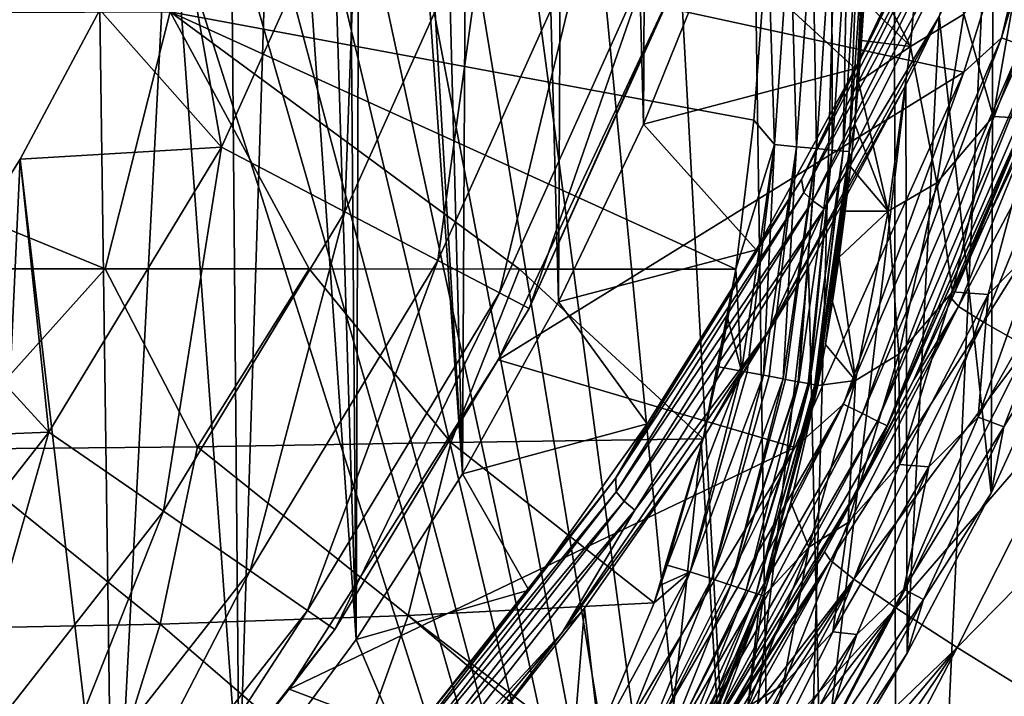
# Model space of a CAD drawing. Header units: metres. Extents: x -109 to 109, y -19 to 107.
# Tile 174 of 256: x 14.81 to 21.31, y 8.41 to 12.88. Entities that reach past the tile are written whole.
import ezdxf

# ---------------------------------------------------------------- set-up
doc = ezdxf.new("R2010")
doc.units = ezdxf.units.M
doc.layers.add('solid_21_412_310_XXX', color=7, linetype='CONTINUOUS')

msp = doc.modelspace()

# ---------------------------------------------------------------- linework, layer by layer
at = {"layer": 'solid_21_412_310_XXX'}
for points in [[(17.099934, 20.505732, -52.132038), (17.730448, 9.876975, -52.132038), (17.146532, 32.052837, -52.132038)], [(17.146532, 32.052837, -52.132038), (17.730448, 9.876975, -52.132038), (17.838753, 30.951698, -52.132038)], [(9.957131, 0.890134, 17.458775), (19.84207, 0.893185, 17.336285), (9.972813, 31.932337, 17.458645)], [(19.84207, 0.893185, 17.336285), (11.123941, 31.24749, 17.448547), (9.972813, 31.932337, 17.458645)], [(19.84207, 0.893185, 17.336285), (11.862994, 30.832388, 17.441483), (11.123941, 31.24749, 17.448547)], [(17.838753, 30.951698, -52.132038), (17.730448, 9.876975, -52.132038), (18.363737, 11.012978, -52.132038)], [(17.838753, 30.951698, -52.132038), (18.363737, 11.012978, -52.132038), (18.460369, 29.809177, -52.132038)], [(19.84207, 0.893185, 17.336285), (12.806711, 30.33012, 17.431803), (11.862994, 30.832388, 17.441483)], [(19.84207, 0.893185, 17.336285), (13.552913, 29.954805, 17.423622), (12.806711, 30.33012, 17.431803)], [(19.84207, 0.893185, 17.336285), (14.36062, 29.569, 17.414248), (13.552913, 29.954805, 17.423622)], [(18.460369, 29.809177, -52.132038), (18.363737, 11.012978, -52.132038), (18.924332, 12.186543, -52.132038)], [(18.460369, 29.809177, -52.132038), (18.924332, 12.186543, -52.132038), (19.008883, 28.629869, -52.132038)], [(19.84207, 0.893185, 17.336285), (15.198314, 29.19058, 17.403952), (14.36062, 29.569, 17.414248)], [(19.84207, 0.893185, 17.336285), (16.114191, 28.802654, 17.392025), (15.198314, 29.19058, 17.403952)], [(19.84207, 0.893185, 17.336285), (17.192173, 28.38032, 17.377096), (16.114191, 28.802654, 17.392025)], [(19.008883, 28.629869, -52.132038), (18.924332, 12.186543, -52.132038), (19.410053, 13.393131, -52.132038)], [(19.84207, 0.893185, 17.336285), (18.357931, 27.959719, 17.359861), (17.192173, 28.38032, 17.377096)], [(19.84207, 0.893185, 17.336285), (19.454344, 27.596323, 17.342621), (18.357931, 27.959719, 17.359861)], [(19.84207, 0.893185, 17.336285), (20.56344, 27.258989, 17.324163), (19.454344, 27.596323, 17.342621)], [(19.84207, 0.893185, 17.336285), (20.595625, 0.893529, 17.323612), (20.56344, 27.258989, 17.324163)], [(20.595625, 0.893529, 17.323612), (21.804319, 26.912794, 17.302299), (20.56344, 27.258989, 17.324163)], [(20.595625, 0.893529, 17.323612), (29.726748, 0.898924, 17.132509), (21.804319, 26.912794, 17.302299)], [(17.099934, 20.505732, -52.132038), (17.06332, 19.387331, -52.132038), (17.730448, 9.876975, -52.132038)], [(17.06332, 19.387331, -52.132038), (16.953644, 18.273758, -52.132038), (17.02693, 8.782978, -52.132038)], [(17.06332, 19.387331, -52.132038), (17.02693, 8.782978, -52.132038), (17.730448, 9.876975, -52.132038)], [(16.953644, 18.273758, -52.132038), (16.771362, 17.169691, -52.132038), (17.02693, 8.782978, -52.132038)], [(16.771362, 17.169691, -52.132038), (16.517265, 16.079937, -52.132038), (17.02693, 8.782978, -52.132038)], [(16.517265, 16.079937, -52.132038), (16.192448, 15.009155, -52.132038), (16.25602, 7.735411, -52.132038)], [(16.517265, 16.079937, -52.132038), (16.25602, 7.735411, -52.132038), (17.02693, 8.782978, -52.132038)], [(21.287853, 12.757586, -39.607712), (22.043417, 15.281345, -39.607712), (21.419014, 12.709847, -39.536732)], [(21.846857, 15.123837, -39.632038), (22.043417, 15.281345, -39.607712), (21.287853, 12.757586, -39.607712)], [(21.038733, 12.529413, -39.632038), (19.060411, 12.959163, -39.632038), (21.846857, 15.123837, -39.632038)], [(21.038733, 12.529413, -39.632038), (21.846857, 15.123837, -39.632038), (21.287853, 12.757586, -39.607712)], [(16.192448, 15.009155, -52.132038), (15.798274, 13.961857, -52.132038), (16.25602, 7.735411, -52.132038)], [(21.737291, 14.972682, -45.712143), (21.232924, 13.690645, -46.309967), (21.749605, 10.902704, -47.610004)], [(16.138723, 12.035477, -50.255417), (15.798274, 13.961857, -52.132038), (17.04203, 14.042542, -50.255417)], [(16.138723, 12.035477, -50.255417), (17.04203, 14.042542, -50.255417), (16.95223, 11.608515, -48.256706)], [(17.04203, 14.042542, -50.255417), (17.901072, 13.716751, -48.256706), (16.95223, 11.608515, -48.256706)], [(15.798274, 13.961857, -52.132038), (15.336464, 12.942623, -52.132038), (15.420752, 6.73839, -52.132038)], [(16.138723, 12.035477, -50.255417), (15.336464, 12.942623, -52.132038), (15.798274, 13.961857, -52.132038)], [(15.798274, 13.961857, -52.132038), (15.420752, 6.73839, -52.132038), (16.25602, 7.735411, -52.132038)], [(21.008692, 13.813261, -46.382542), (20.980021, 13.887981, -46.434395), (19.966717, 11.821311, -47.410763)], [(20.321545, 12.554535, -47.152939), (19.966717, 11.821311, -47.410763), (20.980021, 13.887981, -46.434395)], [(20.907394, 13.797147, -46.565475), (20.321545, 12.554535, -47.152939), (20.980021, 13.887981, -46.434395)], [(19.410053, 13.393131, -52.132038), (20.321545, 12.554535, -47.152939), (20.907394, 13.797147, -46.565475)], [(19.983238, 11.736217, -47.361927), (21.008692, 13.813261, -46.382542), (19.966717, 11.821311, -47.410763)], [(21.072464, 13.763391, -46.334148), (21.008692, 13.813261, -46.382542), (19.983238, 11.736217, -47.361927)], [(16.95223, 11.608515, -48.256706), (17.901072, 13.716751, -48.256706), (17.566458, 11.286143, -46.169186)], [(17.901072, 13.716751, -48.256706), (18.549679, 13.470767, -46.169186), (17.566458, 11.286143, -46.169186)], [(20.041986, 11.680944, -47.313046), (21.072464, 13.763391, -46.334148), (19.983238, 11.736217, -47.361927)], [(21.151896, 13.718343, -46.310474), (21.072464, 13.763391, -46.334148), (20.041986, 11.680944, -47.313046)], [(20.116629, 11.628489, -47.289043), (21.151896, 13.718343, -46.310474), (20.041986, 11.680944, -47.313046)], [(20.116629, 11.628489, -47.289043), (20.876493, 12.898723, -46.679245), (21.151896, 13.718343, -46.310474)], [(20.776802, 13.749568, -68.616005), (20.685835, 12.699341, -68.615883), (20.394197, 13.263292, -72.136444)], [(20.776802, 13.749568, -68.616005), (21.038841, 12.914434, -64.974815), (20.685835, 12.699341, -68.615883)], [(21.232924, 13.690645, -46.309967), (20.876493, 12.898723, -46.679245), (21.218197, 9.750091, -48.147476)], [(21.232924, 13.690645, -46.309967), (21.218197, 9.750091, -48.147476), (21.749605, 10.902704, -47.610004)], [(19.893147, 13.554401, -72.753624), (19.788155, 12.052322, -72.751709), (19.743942, 13.460201, -72.765656)], [(19.935282, 12.038282, -72.718628), (19.788155, 12.052322, -72.751709), (19.893147, 13.554401, -72.753624)], [(19.935282, 12.038282, -72.718628), (19.893147, 13.554401, -72.753624), (20.038828, 13.550299, -72.721069)], [(19.935282, 12.038282, -72.718628), (20.038828, 13.550299, -72.721069), (20.065962, 12.025796, -72.65242)], [(20.038828, 13.550299, -72.721069), (20.168125, 13.54668, -72.656517), (20.065962, 12.025796, -72.65242)], [(20.065962, 12.025796, -72.65242), (20.168125, 13.54668, -72.656517), (20.170296, 12.015868, -72.552727)], [(20.168125, 13.54668, -72.656517), (20.271631, 13.543877, -72.559296), (20.170296, 12.015868, -72.552727)], [(20.170296, 12.015868, -72.552727), (20.271631, 13.543877, -72.559296), (20.242352, 12.009071, -72.424973)], [(20.271631, 13.543877, -72.559296), (20.343838, 13.542041, -72.434319), (20.242352, 12.009071, -72.424973)], [(20.242352, 12.009071, -72.424973), (20.343838, 13.542041, -72.434319), (20.281805, 12.00544, -72.279068)], [(20.343838, 13.542041, -72.434319), (20.384674, 13.541168, -72.29097), (20.281805, 12.00544, -72.279068)], [(20.281805, 12.00544, -72.279068), (20.384674, 13.541168, -72.29097), (20.318476, 12.187967, -72.126381)], [(20.384674, 13.541168, -72.29097), (20.343102, 12.465795, -72.128822), (20.318476, 12.187967, -72.126381)], [(20.384674, 13.541168, -72.29097), (20.363892, 12.739064, -72.131363), (20.343102, 12.465795, -72.128822)], [(20.384674, 13.541168, -72.29097), (20.380688, 13.003073, -72.133888), (20.363892, 12.739064, -72.131363)], [(19.743942, 13.460201, -72.765656), (19.653088, 12.212856, -72.763992), (15.800881, 12.928351, -72.955368)], [(17.566458, 11.286143, -46.169186), (18.549679, 13.470767, -46.169186), (17.973976, 11.072262, -44.018112)], [(18.549679, 13.470767, -46.169186), (18.980005, 13.307566, -44.018112), (17.973976, 11.072262, -44.018112)], [(19.788155, 12.052322, -72.751709), (19.653088, 12.212856, -72.763992), (19.743942, 13.460201, -72.765656)], [(19.410053, 13.393131, -52.132038), (18.924332, 12.186543, -52.132038), (20.321545, 12.554535, -47.152939)], [(21.038841, 12.914434, -64.974815), (21.432289, 13.38963, -61.333767), (21.231369, 12.238525, -61.333683)], [(21.231369, 12.238525, -61.333683), (21.754509, 13.397439, -57.69268), (21.510485, 12.2228, -57.692616)], [(21.231369, 12.238525, -61.333683), (21.432289, 13.38963, -61.333767), (21.754509, 13.397439, -57.69268)], [(17.973976, 11.072262, -44.018112), (18.980005, 13.307566, -44.018112), (18.169855, 10.969457, -41.829506)], [(18.980005, 13.307566, -44.018112), (19.186848, 13.229121, -41.829506), (18.169855, 10.969457, -41.829506)], [(20.685835, 12.699341, -68.615883), (20.380688, 13.003073, -72.133888), (20.394197, 13.263292, -72.136444)], [(19.060411, 12.959163, -39.632038), (18.169855, 10.969457, -41.829506), (19.186848, 13.229121, -41.829506)], [(20.685835, 12.699341, -68.615883), (20.363892, 12.739064, -72.131363), (20.380688, 13.003073, -72.133888)], [(15.336464, 12.942623, -52.132038), (14.808986, 11.95578, -52.132038), (15.420752, 6.73839, -52.132038)], [(16.138723, 12.035477, -50.255417), (14.808986, 11.95578, -52.132038), (15.336464, 12.942623, -52.132038)], [(19.060411, 12.959163, -39.632038), (17.964294, 10.629796, -39.632038), (18.169855, 10.969457, -41.829506)], [(21.038733, 12.529413, -39.632038), (17.964294, 10.629796, -39.632038), (19.060411, 12.959163, -39.632038)], [(11.269012, 12.910513, -73.125504), (15.800881, 12.928351, -72.955368), (15.371383, 11.230553, -72.944626)], [(13.858648, 11.230612, -72.999954), (11.269012, 12.910513, -73.125504), (15.371383, 11.230553, -72.944626)], [(16.718157, 11.230495, -72.890549), (15.371383, 11.230553, -72.944626), (15.800881, 12.928351, -72.955368)], [(18.10577, 11.230431, -72.830078), (16.718157, 11.230495, -72.890549), (15.800881, 12.928351, -72.955368)], [(19.534214, 11.230359, -72.762794), (18.10577, 11.230431, -72.830078), (15.800881, 12.928351, -72.955368)], [(19.653088, 12.212856, -72.763992), (19.534214, 11.230359, -72.762794), (15.800881, 12.928351, -72.955368)], [(19.742525, 10.811074, -47.653008), (20.656731, 12.446422, -46.890156), (20.876493, 12.898723, -46.679245)], [(19.742525, 10.811074, -47.653008), (20.876493, 12.898723, -46.679245), (20.116629, 11.628489, -47.289043)], [(20.876493, 12.898723, -46.679245), (20.656731, 12.446422, -46.890156), (20.664871, 8.692662, -48.640564)], [(20.876493, 12.898723, -46.679245), (20.664871, 8.692662, -48.640564), (21.218197, 9.750091, -48.147476)], [(20.685835, 12.699341, -68.615883), (21.038841, 12.914434, -64.974815), (20.859718, 11.799547, -64.974716)], [(20.859718, 11.799547, -64.974716), (21.038841, 12.914434, -64.974815), (21.231369, 12.238525, -61.333683)], [(20.244408, 10.338607, -39.607712), (21.287853, 12.757586, -39.607712), (20.369139, 10.275965, -39.536732)], [(21.038733, 12.529413, -39.632038), (21.287853, 12.757586, -39.607712), (20.244408, 10.338607, -39.607712)], [(20.685835, 12.699341, -68.615883), (20.343102, 12.465795, -72.128822), (20.363892, 12.739064, -72.131363)], [(21.287853, 12.757586, -39.607712), (21.419014, 12.709847, -39.536732), (20.369139, 10.275965, -39.536732)], [(21.659414, 12.768179, -34.096493), (20.95908, 11.033826, -34.15406), (21.505373, 12.349819, -39.132038)], [(21.70962, 12.725782, -32.693867), (20.95908, 11.033826, -34.15406), (21.659414, 12.768179, -34.096493)], [(20.685835, 12.699341, -68.615883), (20.540293, 11.613037, -68.615768), (20.343102, 12.465795, -72.128822)], [(20.369139, 10.275965, -39.536732), (21.419014, 12.709847, -39.536732), (20.468134, 10.226248, -39.42606)], [(21.419014, 12.709847, -39.536732), (21.523111, 12.67196, -39.42606), (20.468134, 10.226248, -39.42606)], [(20.685835, 12.699341, -68.615883), (20.859718, 11.799547, -64.974716), (20.540293, 11.613037, -68.615768)], [(21.70962, 12.725782, -32.693867), (21.003683, 10.983324, -32.749275), (20.95908, 11.033826, -34.15406)], [(21.70962, 12.725782, -32.693867), (21.882593, 12.638979, -31.25844), (21.003683, 10.983324, -32.749275)], [(20.468134, 10.226248, -39.42606), (21.523111, 12.67196, -39.42606), (20.531681, 10.194332, -39.286549)], [(21.523111, 12.67196, -39.42606), (21.589933, 12.647637, -39.286549), (20.531681, 10.194332, -39.286549)], [(21.505373, 12.349819, -39.132038), (20.531681, 10.194332, -39.286549), (21.589933, 12.647637, -39.286549)], [(21.882593, 12.638979, -31.25844), (21.167702, 10.878311, -31.311491), (21.003683, 10.983324, -32.749275)], [(21.882593, 12.638979, -31.25844), (22.187418, 12.504766, -29.807016), (21.167702, 10.878311, -31.311491)], [(18.924332, 12.186543, -52.132038), (19.666924, 11.356512, -47.719406), (20.321545, 12.554535, -47.152939)], [(20.321545, 12.554535, -47.152939), (19.666924, 11.356512, -47.719406), (19.966717, 11.821311, -47.410763)], [(19.923765, 10.051374, -39.632038), (17.964294, 10.629796, -39.632038), (21.038733, 12.529413, -39.632038)], [(19.923765, 10.051374, -39.632038), (21.038733, 12.529413, -39.632038), (20.244408, 10.338607, -39.607712)], [(22.187418, 12.504766, -29.807016), (21.459743, 10.715086, -29.857613), (21.167702, 10.878311, -31.311491)], [(19.742525, 10.811074, -47.653008), (20.012457, 11.245343, -47.45023), (20.656731, 12.446422, -46.890156)], [(20.656731, 12.446422, -46.890156), (20.012457, 11.245343, -47.45023), (20.095549, 7.729032, -49.089912)], [(20.656731, 12.446422, -46.890156), (20.095549, 7.729032, -49.089912), (20.664871, 8.692662, -48.640564)], [(20.540293, 11.613037, -68.615768), (20.318476, 12.187967, -72.126381), (20.343102, 12.465795, -72.128822)], [(21.505373, 12.349819, -39.132038), (20.365488, 9.817098, -39.132038), (20.531681, 10.194332, -39.286549)], [(20.709049, 10.498971, -34.174137), (20.365488, 9.817098, -39.132038), (21.505373, 12.349819, -39.132038)], [(20.95908, 11.033826, -34.15406), (20.709049, 10.498971, -34.174137), (21.505373, 12.349819, -39.132038)], [(20.859718, 11.799547, -64.974716), (21.231369, 12.238525, -61.333683), (20.963034, 11.080476, -61.333599)], [(20.963034, 11.080476, -61.333599), (21.231369, 12.238525, -61.333683), (21.510485, 12.2228, -57.692616)], [(20.963034, 11.080476, -61.333599), (21.510485, 12.2228, -57.692616), (21.198959, 11.061475, -57.692547)], [(21.198959, 11.061475, -57.692547), (21.510485, 12.2228, -57.692616), (21.54458, 11.413026, -54.051517)], [(18.924332, 12.186543, -52.132038), (18.363737, 11.012978, -52.132038), (19.666924, 11.356512, -47.719406)], [(19.788155, 12.052322, -72.751709), (19.534214, 11.230359, -72.762794), (19.653088, 12.212856, -72.763992)], [(20.281805, 12.00544, -72.279068), (20.318476, 12.187967, -72.126381), (20.28965, 11.904421, -72.124054)], [(20.540293, 11.613037, -68.615768), (20.28965, 11.904421, -72.124054), (20.318476, 12.187967, -72.126381)], [(15.000078, 10.151926, -50.255417), (14.808986, 11.95578, -52.132038), (16.138723, 12.035477, -50.255417)], [(15.000078, 10.151926, -50.255417), (16.138723, 12.035477, -50.255417), (15.756189, 9.63002, -48.256706)], [(16.138723, 12.035477, -50.255417), (16.95223, 11.608515, -48.256706), (15.756189, 9.63002, -48.256706)], [(19.788155, 12.052322, -72.751709), (19.570593, 10.555741, -72.750359), (19.534214, 11.230359, -72.762794)], [(19.607704, 10.548801, -72.744621), (19.570593, 10.555741, -72.750359), (19.788155, 12.052322, -72.751709)], [(19.607704, 10.548801, -72.744621), (19.788155, 12.052322, -72.751709), (19.71739, 10.528273, -72.715805)], [(19.71739, 10.528273, -72.715805), (19.788155, 12.052322, -72.751709), (19.935282, 12.038282, -72.718628)], [(19.71739, 10.528273, -72.715805), (19.935282, 12.038282, -72.718628), (19.75316, 10.521577, -72.701424)], [(19.935282, 12.038282, -72.718628), (19.846708, 10.504071, -72.648201), (19.75316, 10.521577, -72.701424)], [(19.935282, 12.038282, -72.718628), (20.065962, 12.025796, -72.65242), (19.846708, 10.504071, -72.648201)], [(19.862343, 10.501148, -72.636505), (19.846708, 10.504071, -72.648201), (20.065962, 12.025796, -72.65242)], [(19.862343, 10.501148, -72.636505), (20.065962, 12.025796, -72.65242), (19.94586, 10.485575, -72.552368)], [(20.065962, 12.025796, -72.65242), (19.949984, 10.484808, -72.546936), (19.94586, 10.485575, -72.552368)], [(20.065962, 12.025796, -72.65242), (20.170296, 12.015868, -72.552727), (19.949984, 10.484808, -72.546936)], [(19.949984, 10.484808, -72.546936), (20.170296, 12.015868, -72.552727), (20.011198, 10.473472, -72.441162)], [(20.170296, 12.015868, -72.552727), (20.020885, 10.471689, -72.417633), (20.011198, 10.473472, -72.441162)], [(20.170296, 12.015868, -72.552727), (20.242352, 12.009071, -72.424973), (20.020885, 10.471689, -72.417633)], [(20.020885, 10.471689, -72.417633), (20.242352, 12.009071, -72.424973), (20.054586, 10.465558, -72.295059)], [(20.242352, 12.009071, -72.424973), (20.05892, 10.464782, -72.269485), (20.054586, 10.465558, -72.295059)], [(20.242352, 12.009071, -72.424973), (20.281805, 12.00544, -72.279068), (20.05892, 10.464782, -72.269485)], [(20.068327, 10.46302, -72.193542), (20.05892, 10.464782, -72.269485), (20.281805, 12.00544, -72.279068)], [(20.068327, 10.46302, -72.193542), (20.281805, 12.00544, -72.279068), (20.074642, 10.461955, -72.111198)], [(20.281805, 12.00544, -72.279068), (20.124668, 10.731471, -72.113663), (20.074642, 10.461955, -72.111198)], [(20.281805, 12.00544, -72.279068), (20.171776, 11.013244, -72.116234), (20.124668, 10.731471, -72.113663)], [(20.281805, 12.00544, -72.279068), (20.215874, 11.30919, -72.118896), (20.171776, 11.013244, -72.116234)], [(20.281805, 12.00544, -72.279068), (20.255781, 11.612162, -72.121574), (20.215874, 11.30919, -72.118896)], [(20.281805, 12.00544, -72.279068), (20.28965, 11.904421, -72.124054), (20.255781, 11.612162, -72.121574)], [(14.808986, 11.95578, -52.132038), (14.218066, 11.005504, -52.132038), (14.524453, 5.795889, -52.132038)], [(15.000078, 10.151926, -50.255417), (14.218066, 11.005504, -52.132038), (14.808986, 11.95578, -52.132038)], [(14.808986, 11.95578, -52.132038), (14.524453, 5.795889, -52.132038), (15.420752, 6.73839, -52.132038)], [(20.540293, 11.613037, -68.615768), (20.255781, 11.612162, -72.121574), (20.28965, 11.904421, -72.124054)], [(19.983238, 11.736217, -47.361927), (19.966717, 11.821311, -47.410763), (18.741842, 9.851277, -48.341866)], [(18.94747, 10.207134, -48.262978), (18.741842, 9.851277, -48.341866), (19.966717, 11.821311, -47.410763)], [(19.666924, 11.356512, -47.719406), (18.94747, 10.207134, -48.262978), (19.966717, 11.821311, -47.410763)], [(20.540293, 11.613037, -68.615768), (20.859718, 11.799547, -64.974716), (20.610142, 10.666976, -64.974617)], [(20.610142, 10.666976, -64.974617), (20.859718, 11.799547, -64.974716), (20.963034, 11.080476, -61.333599)], [(18.744402, 9.75763, -48.295391), (19.983238, 11.736217, -47.361927), (18.741842, 9.851277, -48.341866)], [(20.041986, 11.680944, -47.313046), (19.983238, 11.736217, -47.361927), (18.744402, 9.75763, -48.295391)], [(18.797729, 9.697578, -48.245934), (20.041986, 11.680944, -47.313046), (18.744402, 9.75763, -48.295391)], [(20.116629, 11.628489, -47.289043), (20.041986, 11.680944, -47.313046), (18.797729, 9.697578, -48.245934)], [(15.756189, 9.63002, -48.256706), (16.95223, 11.608515, -48.256706), (16.327082, 9.235962, -46.169186)], [(16.95223, 11.608515, -48.256706), (17.566458, 11.286143, -46.169186), (16.327082, 9.235962, -46.169186)], [(18.866888, 9.638236, -48.221546), (20.116629, 11.628489, -47.289043), (18.797729, 9.697578, -48.245934)], [(19.742525, 10.811074, -47.653008), (20.116629, 11.628489, -47.289043), (18.866888, 9.638236, -48.221546)], [(20.540293, 11.613037, -68.615768), (20.215874, 11.30919, -72.118896), (20.255781, 11.612162, -72.121574)], [(20.540293, 11.613037, -68.615768), (20.322941, 10.493376, -68.615654), (20.215874, 11.30919, -72.118896)], [(20.540293, 11.613037, -68.615768), (20.610142, 10.666976, -64.974617), (20.322941, 10.493376, -68.615654)], [(21.755365, 11.351264, -50.410473), (21.133879, 10.251328, -54.051472), (21.54458, 11.413026, -54.051517)], [(21.198959, 11.061475, -57.692547), (21.54458, 11.413026, -54.051517), (21.133879, 10.251328, -54.051472)], [(18.363737, 11.012978, -52.132038), (18.94747, 10.207134, -48.262978), (19.666924, 11.356512, -47.719406)], [(20.322941, 10.493376, -68.615654), (20.171776, 11.013244, -72.116234), (20.215874, 11.30919, -72.118896)], [(21.755365, 11.351264, -50.410473), (21.302179, 10.188779, -50.410442), (21.133879, 10.251328, -54.051472)], [(21.749605, 10.902704, -47.610004), (21.302179, 10.188779, -50.410442), (21.755365, 11.351264, -50.410473)], [(16.327082, 9.235962, -46.169186), (17.566458, 11.286143, -46.169186), (16.705847, 8.974519, -44.018112)], [(17.566458, 11.286143, -46.169186), (17.973976, 11.072262, -44.018112), (16.705847, 8.974519, -44.018112)], [(20.012457, 11.245343, -47.45023), (19.304256, 10.092029, -47.988029), (19.501423, 6.833206, -49.507645)], [(19.742525, 10.811074, -47.653008), (19.304256, 10.092029, -47.988029), (20.012457, 11.245343, -47.45023)], [(20.012457, 11.245343, -47.45023), (19.501423, 6.833206, -49.507645), (20.095549, 7.729032, -49.089912)], [(14.30142, 10.040767, -72.957909), (13.858648, 11.230612, -72.999954), (15.371383, 11.230553, -72.944626)], [(15.9795, 10.055938, -72.899063), (14.30142, 10.040767, -72.957909), (15.371383, 11.230553, -72.944626)], [(15.9795, 10.055938, -72.899063), (15.371383, 11.230553, -72.944626), (16.718157, 11.230495, -72.890549)], [(17.651957, 10.0839, -72.833687), (15.9795, 10.055938, -72.899063), (16.718157, 11.230495, -72.890549)], [(17.651957, 10.0839, -72.833687), (16.718157, 11.230495, -72.890549), (18.10577, 11.230431, -72.830078)], [(19.317589, 10.109616, -72.76152), (17.651957, 10.0839, -72.833687), (18.10577, 11.230431, -72.830078)], [(19.317589, 10.109616, -72.76152), (18.10577, 11.230431, -72.830078), (19.534214, 11.230359, -72.762794)], [(19.317589, 10.109616, -72.76152), (19.534214, 11.230359, -72.762794), (19.421196, 10.583622, -72.762047)], [(19.421196, 10.583622, -72.762047), (19.534214, 11.230359, -72.762794), (19.480318, 10.900613, -72.762413)], [(19.570593, 10.555741, -72.750359), (19.480318, 10.900613, -72.762413), (19.534214, 11.230359, -72.762794)], [(16.705847, 8.974519, -44.018112), (17.973976, 11.072262, -44.018112), (16.887905, 8.848853, -41.829506)], [(17.973976, 11.072262, -44.018112), (18.169855, 10.969457, -41.829506), (16.887905, 8.848853, -41.829506)], [(20.610142, 10.666976, -64.974617), (20.963034, 11.080476, -61.333599), (20.613329, 9.939881, -61.333515)], [(20.613329, 9.939881, -61.333515), (20.963034, 11.080476, -61.333599), (21.198959, 11.061475, -57.692547)], [(20.613329, 9.939881, -61.333515), (21.198959, 11.061475, -57.692547), (20.808409, 9.922863, -57.692482)], [(20.808409, 9.922863, -57.692482), (21.198959, 11.061475, -57.692547), (21.133879, 10.251328, -54.051472)], [(15.000078, 10.151926, -50.255417), (13.566292, 10.095955, -52.132038), (14.218066, 11.005504, -52.132038)], [(18.363737, 11.012978, -52.132038), (17.730448, 9.876975, -52.132038), (18.94747, 10.207134, -48.262978)], [(20.322941, 10.493376, -68.615654), (20.124668, 10.731471, -72.113663), (20.171776, 11.013244, -72.116234)], [(21.003683, 10.983324, -32.749275), (20.709049, 10.498971, -34.174137), (20.95908, 11.033826, -34.15406)], [(17.964294, 10.629796, -39.632038), (16.887905, 8.848853, -41.829506), (18.169855, 10.969457, -41.829506)], [(21.003683, 10.983324, -32.749275), (20.120115, 9.362081, -34.220425), (20.709049, 10.498971, -34.174137)], [(21.003683, 10.983324, -32.749275), (20.159044, 9.304639, -32.813126), (20.120115, 9.362081, -34.220425)], [(21.003683, 10.983324, -32.749275), (21.167702, 10.878311, -31.311491), (20.159044, 9.304639, -32.813126)], [(19.570593, 10.555741, -72.750359), (19.421196, 10.583622, -72.762047), (19.480318, 10.900613, -72.762413)], [(21.167702, 10.878311, -31.311491), (20.312813, 9.182931, -31.372618), (20.159044, 9.304639, -32.813126)], [(21.167702, 10.878311, -31.311491), (21.459743, 10.715086, -29.857613), (20.312813, 9.182931, -31.372618)], [(21.749605, 10.902704, -47.610004), (21.218197, 9.750091, -48.147476), (21.302179, 10.188779, -50.410442)], [(18.389229, 8.832795, -48.576283), (19.304256, 10.092029, -47.988029), (19.742525, 10.811074, -47.653008)], [(18.389229, 8.832795, -48.576283), (19.742525, 10.811074, -47.653008), (18.866888, 9.638236, -48.221546)], [(20.322941, 10.493376, -68.615654), (20.074642, 10.461955, -72.111198), (20.124668, 10.731471, -72.113663)], [(20.274788, 9.555258, -64.974518), (20.610142, 10.666976, -64.974617), (20.613329, 9.939881, -61.333515)], [(20.322941, 10.493376, -68.615654), (20.610142, 10.666976, -64.974617), (20.274788, 9.555258, -64.974518)], [(21.459743, 10.715086, -29.857613), (20.589962, 8.992482, -29.915895), (20.312813, 9.182931, -31.372618)], [(21.459743, 10.715086, -29.857613), (21.885262, 10.491619, -28.407894), (20.589962, 8.992482, -29.915895)], [(17.964294, 10.629796, -39.632038), (16.584852, 8.456142, -39.632038), (16.887905, 8.848853, -41.829506)], [(19.923765, 10.051374, -39.632038), (16.584852, 8.456142, -39.632038), (17.964294, 10.629796, -39.632038)], [(19.08075, 9.275126, -72.760941), (19.317589, 10.109616, -72.76152), (19.570593, 10.555741, -72.750359)], [(19.231646, 9.230651, -72.748947), (19.08075, 9.275126, -72.760941), (19.570593, 10.555741, -72.750359)], [(19.231646, 9.230651, -72.748947), (19.570593, 10.555741, -72.750359), (19.607704, 10.548801, -72.744621)], [(19.231646, 9.230651, -72.748947), (19.607704, 10.548801, -72.744621), (19.71739, 10.528273, -72.715805)], [(19.317589, 10.109616, -72.76152), (19.421196, 10.583622, -72.762047), (19.570593, 10.555741, -72.750359)], [(19.374428, 9.183856, -72.713158), (19.231646, 9.230651, -72.748947), (19.71739, 10.528273, -72.715805)], [(19.374428, 9.183856, -72.713158), (19.71739, 10.528273, -72.715805), (19.75316, 10.521577, -72.701424)], [(19.374428, 9.183856, -72.713158), (19.75316, 10.521577, -72.701424), (19.846708, 10.504071, -72.648201)], [(19.500938, 9.142412, -72.642883), (19.374428, 9.183856, -72.713158), (19.846708, 10.504071, -72.648201)], [(19.500938, 9.142412, -72.642883), (19.846708, 10.504071, -72.648201), (19.862343, 10.501148, -72.636505)], [(19.500938, 9.142412, -72.642883), (19.862343, 10.501148, -72.636505), (19.94586, 10.485575, -72.552368)], [(19.500938, 9.142412, -72.642883), (19.94586, 10.485575, -72.552368), (19.949984, 10.484808, -72.546936)], [(19.601105, 9.109623, -72.538322), (19.500938, 9.142412, -72.642883), (19.949984, 10.484808, -72.546936)], [(19.601105, 9.109623, -72.538322), (19.949984, 10.484808, -72.546936), (20.011198, 10.473472, -72.441162)], [(19.601105, 9.109623, -72.538322), (20.011198, 10.473472, -72.441162), (20.020885, 10.471689, -72.417633)], [(19.668825, 9.087486, -72.405663), (19.601105, 9.109623, -72.538322), (20.020885, 10.471689, -72.417633)], [(19.668825, 9.087486, -72.405663), (20.020885, 10.471689, -72.417633), (20.054586, 10.465558, -72.295059)], [(19.668825, 9.087486, -72.405663), (20.054586, 10.465558, -72.295059), (20.05892, 10.464782, -72.269485)], [(19.70339, 9.076229, -72.255836), (19.668825, 9.087486, -72.405663), (20.05892, 10.464782, -72.269485)], [(19.70339, 9.076229, -72.255836), (20.05892, 10.464782, -72.269485), (20.068327, 10.46302, -72.193542)], [(20.322941, 10.493376, -68.615654), (19.897806, 9.687358, -72.103951), (20.074642, 10.461955, -72.111198)], [(20.322941, 10.493376, -68.615654), (20.016499, 9.393493, -68.61554), (19.897806, 9.687358, -72.103951)], [(20.322941, 10.493376, -68.615654), (20.274788, 9.555258, -64.974518), (20.016499, 9.393493, -68.61554)], [(20.709049, 10.498971, -34.174137), (20.120115, 9.362081, -34.220425), (20.365488, 9.817098, -39.132038)], [(21.885262, 10.491619, -28.407894), (20.995832, 8.730851, -28.46335), (20.589962, 8.992482, -29.915895)], [(21.885262, 10.491619, -28.407894), (22.447508, 10.2069, -26.983765), (20.995832, 8.730851, -28.46335)], [(19.70339, 9.076229, -72.255836), (20.068327, 10.46302, -72.193542), (20.074642, 10.461955, -72.111198)], [(19.70339, 9.076229, -72.255836), (20.074642, 10.461955, -72.111198), (19.897806, 9.687358, -72.103951)], [(18.927191, 8.057121, -39.607712), (20.244408, 10.338607, -39.607712), (19.043806, 7.980422, -39.536732)], [(19.923765, 10.051374, -39.632038), (20.244408, 10.338607, -39.607712), (18.927191, 8.057121, -39.607712)], [(20.244408, 10.338607, -39.607712), (20.369139, 10.275965, -39.536732), (19.043806, 7.980422, -39.536732)], [(19.043806, 7.980422, -39.536732), (20.369139, 10.275965, -39.536732), (19.13636, 7.919549, -39.42606)], [(20.369139, 10.275965, -39.536732), (20.468134, 10.226248, -39.42606), (19.13636, 7.919549, -39.42606)], [(17.730448, 9.876975, -52.132038), (18.16736, 9.110033, -48.781895), (18.94747, 10.207134, -48.262978)], [(18.94747, 10.207134, -48.262978), (18.16736, 9.110033, -48.781895), (18.741842, 9.851277, -48.341866)], [(19.13636, 7.919549, -39.42606), (20.468134, 10.226248, -39.42606), (19.195772, 7.880472, -39.286549)], [(20.468134, 10.226248, -39.42606), (20.531681, 10.194332, -39.286549), (19.195772, 7.880472, -39.286549)], [(21.302179, 10.188779, -50.410442), (20.642124, 9.114927, -54.051422), (21.133879, 10.251328, -54.051472)], [(20.808409, 9.922863, -57.692482), (21.133879, 10.251328, -54.051472), (20.642124, 9.114927, -54.051422)], [(22.447508, 10.2069, -26.983765), (21.533646, 8.396802, -27.036552), (20.995832, 8.730851, -28.46335)], [(13.642697, 8.419357, -50.255417), (13.566292, 10.095955, -52.132038), (15.000078, 10.151926, -50.255417)], [(13.642697, 8.419357, -50.255417), (15.000078, 10.151926, -50.255417), (14.330386, 7.810118, -48.256706)], [(15.000078, 10.151926, -50.255417), (15.756189, 9.63002, -48.256706), (14.330386, 7.810118, -48.256706)], [(20.365488, 9.817098, -39.132038), (19.195772, 7.880472, -39.286549), (20.531681, 10.194332, -39.286549)], [(21.302179, 10.188779, -50.410442), (20.773361, 9.047575, -50.410408), (20.642124, 9.114927, -54.051422)], [(21.218197, 9.750091, -48.147476), (20.773361, 9.047575, -50.410408), (21.302179, 10.188779, -50.410442)], [(17.37182, 8.941957, -72.824951), (15.9795, 10.055938, -72.899063), (17.651957, 10.0839, -72.833687)], [(18.995274, 9.026219, -72.760849), (17.37182, 8.941957, -72.824951), (17.651957, 10.0839, -72.833687)], [(18.995274, 9.026219, -72.760849), (17.651957, 10.0839, -72.833687), (19.317589, 10.109616, -72.76152)], [(18.389229, 8.832795, -48.576283), (18.535639, 8.989297, -48.502243), (19.304256, 10.092029, -47.988029)], [(19.304256, 10.092029, -47.988029), (18.535639, 8.989297, -48.502243), (18.879124, 5.992862, -49.899502)], [(19.304256, 10.092029, -47.988029), (18.879124, 5.992862, -49.899502), (19.501423, 6.833206, -49.507645)], [(19.035841, 9.141734, -72.760887), (18.995274, 9.026219, -72.760849), (19.317589, 10.109616, -72.76152)], [(19.08075, 9.275126, -72.760941), (19.035841, 9.141734, -72.760887), (19.317589, 10.109616, -72.76152)], [(15.733465, 8.884029, -72.883163), (14.084398, 8.851831, -72.935562), (14.30142, 10.040767, -72.957909)], [(15.733465, 8.884029, -72.883163), (14.30142, 10.040767, -72.957909), (15.9795, 10.055938, -72.899063)], [(17.37182, 8.941957, -72.824951), (15.733465, 8.884029, -72.883163), (15.9795, 10.055938, -72.899063)], [(18.518143, 7.725734, -39.632038), (16.584852, 8.456142, -39.632038), (19.923765, 10.051374, -39.632038)], [(18.518143, 7.725734, -39.632038), (19.923765, 10.051374, -39.632038), (18.927191, 8.057121, -39.607712)], [(20.173613, 8.834667, -61.333439), (20.613329, 9.939881, -61.333515), (20.808409, 9.922863, -57.692482)], [(20.274788, 9.555258, -64.974518), (20.613329, 9.939881, -61.333515), (20.173613, 8.834667, -61.333439)], [(20.173613, 8.834667, -61.333439), (20.808409, 9.922863, -57.692482), (20.333422, 8.815327, -57.692421)], [(20.333422, 8.815327, -57.692421), (20.808409, 9.922863, -57.692482), (20.642124, 9.114927, -54.051422)], [(17.730448, 9.876975, -52.132038), (17.02693, 8.782978, -52.132038), (18.16736, 9.110033, -48.781895)], [(18.744402, 9.75763, -48.295391), (18.741842, 9.851277, -48.341866), (17.311146, 7.998914, -49.217716)], [(17.330889, 8.068349, -49.274685), (17.311146, 7.998914, -49.217716), (18.741842, 9.851277, -48.341866)], [(18.16736, 9.110033, -48.781895), (17.330889, 8.068349, -49.274685), (18.741842, 9.851277, -48.341866)], [(20.365488, 9.817098, -39.132038), (18.928627, 7.440241, -39.132038), (19.195772, 7.880472, -39.286549)], [(19.452768, 8.234228, -34.271263), (18.928627, 7.440241, -39.132038), (20.365488, 9.817098, -39.132038)], [(20.120115, 9.362081, -34.220425), (19.452768, 8.234228, -34.271263), (20.365488, 9.817098, -39.132038)], [(17.298161, 7.898805, -49.172821), (18.744402, 9.75763, -48.295391), (17.311146, 7.998914, -49.217716)], [(18.797729, 9.697578, -48.245934), (18.744402, 9.75763, -48.295391), (17.298161, 7.898805, -49.172821)], [(21.218197, 9.750091, -48.147476), (20.664871, 8.692662, -48.640564), (20.773361, 9.047575, -50.410408)], [(17.345758, 7.834614, -49.122719), (18.797729, 9.697578, -48.245934), (17.298161, 7.898805, -49.172821)], [(18.866888, 9.638236, -48.221546), (18.797729, 9.697578, -48.245934), (17.345758, 7.834614, -49.122719)], [(19.70339, 9.076229, -72.255836), (19.897806, 9.687358, -72.103951), (19.715593, 9.069991, -72.098495)], [(20.016499, 9.393493, -68.61554), (19.715593, 9.069991, -72.098495), (19.897806, 9.687358, -72.103951)], [(14.330386, 7.810118, -48.256706), (15.756189, 9.63002, -48.256706), (14.849617, 7.35012, -46.169186)], [(15.756189, 9.63002, -48.256706), (16.327082, 9.235962, -46.169186), (14.849617, 7.35012, -46.169186)], [(17.408794, 7.768969, -49.0979), (18.866888, 9.638236, -48.221546), (17.345758, 7.834614, -49.122719)], [(18.389229, 8.832795, -48.576283), (18.866888, 9.638236, -48.221546), (17.408794, 7.768969, -49.0979)], [(19.846367, 8.485, -64.974426), (20.274788, 9.555258, -64.974518), (20.173613, 8.834667, -61.333439)], [(20.016499, 9.393493, -68.61554), (20.274788, 9.555258, -64.974518), (19.846367, 8.485, -64.974426)], [(20.159044, 9.304639, -32.813126), (19.452768, 8.234228, -34.271263), (20.120115, 9.362081, -34.220425)], [(20.016499, 9.393493, -68.61554), (19.846367, 8.485, -64.974426), (19.612522, 8.340175, -68.615433)], [(20.016499, 9.393493, -68.61554), (19.612522, 8.340175, -68.615433), (19.715593, 9.069991, -72.098495)], [(20.159044, 9.304639, -32.813126), (19.466345, 8.230508, -33.615757), (19.452768, 8.234228, -34.271263)], [(20.159044, 9.304639, -32.813126), (19.495535, 8.1993, -32.94865), (19.466345, 8.230508, -33.615757)], [(20.159044, 9.304639, -32.813126), (19.524506, 8.163135, -32.498173), (19.495535, 8.1993, -32.94865)], [(20.159044, 9.304639, -32.813126), (20.312813, 9.182931, -31.372618), (19.524506, 8.163135, -32.498173)], [(14.849617, 7.35012, -46.169186), (16.327082, 9.235962, -46.169186), (15.194108, 7.044927, -44.018112)], [(16.327082, 9.235962, -46.169186), (16.705847, 8.974519, -44.018112), (15.194108, 7.044927, -44.018112)], [(19.231646, 9.230651, -72.748947), (18.574425, 8.024776, -72.760727), (18.995274, 9.026219, -72.760849)], [(18.716772, 7.955117, -72.748711), (18.574425, 8.024776, -72.760727), (19.231646, 9.230651, -72.748947)], [(18.716772, 7.955117, -72.748711), (19.231646, 9.230651, -72.748947), (19.374428, 9.183856, -72.713158)], [(19.231646, 9.230651, -72.748947), (18.995274, 9.026219, -72.760849), (19.035841, 9.141734, -72.760887)], [(19.231646, 9.230651, -72.748947), (19.035841, 9.141734, -72.760887), (19.08075, 9.275126, -72.760941)], [(18.716772, 7.955117, -72.748711), (19.374428, 9.183856, -72.713158), (18.853277, 7.889027, -72.712257)], [(18.853277, 7.889027, -72.712257), (19.374428, 9.183856, -72.713158), (19.500938, 9.142412, -72.642883)], [(20.312813, 9.182931, -31.372618), (19.561722, 8.114701, -32.043591), (19.524506, 8.163135, -32.498173)], [(20.312813, 9.182931, -31.372618), (19.607742, 8.053999, -31.585293), (19.561722, 8.114701, -32.043591)], [(20.312813, 9.182931, -31.372618), (19.665178, 7.978372, -31.108057), (19.607742, 8.053999, -31.585293)], [(20.312813, 9.182931, -31.372618), (20.589962, 8.992482, -29.915895), (19.665178, 7.978372, -31.108057)], [(17.02693, 8.782978, -52.132038), (17.330889, 8.068349, -49.274685), (18.16736, 9.110033, -48.781895)], [(18.853277, 7.889027, -72.712257), (19.500938, 9.142412, -72.642883), (18.974222, 7.830472, -72.640511)], [(18.974222, 7.830472, -72.640511), (19.500938, 9.142412, -72.642883), (19.601105, 9.109623, -72.538322)], [(18.974222, 7.830472, -72.640511), (19.601105, 9.109623, -72.538322), (19.069715, 7.784241, -72.533974)], [(19.069715, 7.784241, -72.533974), (19.601105, 9.109623, -72.538322), (19.668825, 9.087486, -72.405663)], [(20.773361, 9.047575, -50.410408), (20.070847, 8.013021, -54.051376), (20.642124, 9.114927, -54.051422)], [(20.333422, 8.815327, -57.692421), (20.642124, 9.114927, -54.051422), (20.070847, 8.013021, -54.051376)], [(19.069715, 7.784241, -72.533974), (19.668825, 9.087486, -72.405663), (19.133701, 7.753264, -72.399216)], [(19.133701, 7.753264, -72.399216), (19.668825, 9.087486, -72.405663), (19.70339, 9.076229, -72.255836)], [(19.133701, 7.753264, -72.399216), (19.70339, 9.076229, -72.255836), (19.165352, 7.737944, -72.247574)], [(19.165352, 7.737944, -72.247574), (19.70339, 9.076229, -72.255836), (19.715593, 9.069991, -72.098495)], [(19.165352, 7.737944, -72.247574), (19.715593, 9.069991, -72.098495), (19.686279, 8.981761, -72.097755)], [(19.612522, 8.340175, -68.615433), (19.686279, 8.981761, -72.097755), (19.715593, 9.069991, -72.098495)], [(20.773361, 9.047575, -50.410408), (20.171183, 7.939626, -50.410381), (20.070847, 8.013021, -54.051376)], [(20.664871, 8.692662, -48.640564), (20.171183, 7.939626, -50.410381), (20.773361, 9.047575, -50.410408)], [(15.194108, 7.044927, -44.018112), (16.705847, 8.974519, -44.018112), (15.359692, 6.898233, -41.829506)], [(16.705847, 8.974519, -44.018112), (16.887905, 8.848853, -41.829506), (15.359692, 6.898233, -41.829506)], [(18.574425, 8.024776, -72.760727), (17.37182, 8.941957, -72.824951), (18.995274, 9.026219, -72.760849)], [(18.535639, 8.989297, -48.502243), (17.710695, 7.940174, -48.991455), (18.229609, 5.204692, -50.267033)], [(18.389229, 8.832795, -48.576283), (17.710695, 7.940174, -48.991455), (18.535639, 8.989297, -48.502243)], [(18.535639, 8.989297, -48.502243), (18.229609, 5.204692, -50.267033), (18.879124, 5.992862, -49.899502)], [(19.165352, 7.737944, -72.247574), (19.686279, 8.981761, -72.097755), (19.437689, 8.317432, -72.092636)], [(19.612522, 8.340175, -68.615433), (19.437689, 8.317432, -72.092636), (19.686279, 8.981761, -72.097755)], [(20.589962, 8.992482, -29.915895), (19.733027, 7.890121, -30.629288), (19.665178, 7.978372, -31.108057)], [(20.589962, 8.992482, -29.915895), (19.811647, 7.789597, -30.15), (19.733027, 7.890121, -30.629288)], [(20.589962, 8.992482, -29.915895), (19.901402, 7.67727, -29.671299), (19.811647, 7.789597, -30.15)], [(20.589962, 8.992482, -29.915895), (20.995832, 8.730851, -28.46335), (19.901402, 7.67727, -29.671299)], [(16.968151, 7.82162, -72.816513), (15.733465, 8.884029, -72.883163), (17.37182, 8.941957, -72.824951)], [(18.53966, 7.953903, -72.760735), (16.968151, 7.82162, -72.816513), (17.37182, 8.941957, -72.824951)], [(18.574425, 8.024776, -72.760727), (18.53966, 7.953903, -72.760735), (17.37182, 8.941957, -72.824951)], [(15.37488, 7.730994, -72.867149), (13.766253, 7.679044, -72.912735), (14.084398, 8.851831, -72.935562)], [(15.37488, 7.730994, -72.867149), (14.084398, 8.851831, -72.935562), (15.733465, 8.884029, -72.883163)], [(16.584852, 8.456142, -39.632038), (15.359692, 6.898233, -41.829506), (16.887905, 8.848853, -41.829506)], [(16.968151, 7.82162, -72.816513), (15.37488, 7.730994, -72.867149), (15.733465, 8.884029, -72.883163)], [(17.02693, 8.782978, -52.132038), (16.25602, 7.735411, -52.132038), (17.330889, 8.068349, -49.274685)], [(16.824535, 6.987966, -49.437767), (17.710695, 7.940174, -48.991455), (18.389229, 8.832795, -48.576283)], [(16.824535, 6.987966, -49.437767), (18.389229, 8.832795, -48.576283), (17.408794, 7.768969, -49.0979)], [(19.64452, 7.770534, -61.333363), (20.173613, 8.834667, -61.333439), (20.333422, 8.815327, -57.692421)], [(19.846367, 8.485, -64.974426), (20.173613, 8.834667, -61.333439), (19.64452, 7.770534, -61.333363)], [(19.64452, 7.770534, -61.333363), (20.333422, 8.815327, -57.692421), (19.775476, 7.746049, -57.69236)], [(19.775476, 7.746049, -57.69236), (20.333422, 8.815327, -57.692421), (20.070847, 8.013021, -54.051376)], [(20.995832, 8.730851, -28.46335), (20.002604, 7.553638, -29.194307), (19.901402, 7.67727, -29.671299)], [(20.995832, 8.730851, -28.46335), (20.115685, 7.419271, -28.719835), (20.002604, 7.553638, -29.194307)], [(20.995832, 8.730851, -28.46335), (20.240982, 7.274848, -28.248993), (20.115685, 7.419271, -28.719835)], [(20.995832, 8.730851, -28.46335), (21.533646, 8.396802, -27.036552), (20.240982, 7.274848, -28.248993)], [(20.664871, 8.692662, -48.640564), (20.095549, 7.729032, -49.089912), (20.171183, 7.939626, -50.410381)], [(16.584852, 8.456142, -39.632038), (14.943846, 6.472506, -39.632038), (15.359692, 6.898233, -41.829506)], [(18.518143, 7.725734, -39.632038), (14.943846, 6.472506, -39.632038), (16.584852, 8.456142, -39.632038)], [(19.325726, 7.45864, -64.974335), (19.846367, 8.485, -64.974426), (19.64452, 7.770534, -61.333363)], [(19.612522, 8.340175, -68.615433), (19.846367, 8.485, -64.974426), (19.325726, 7.45864, -64.974335)]]:
    msp.add_3dface(points, dxfattribs=at)

doc.saveas('drawing.dxf')
